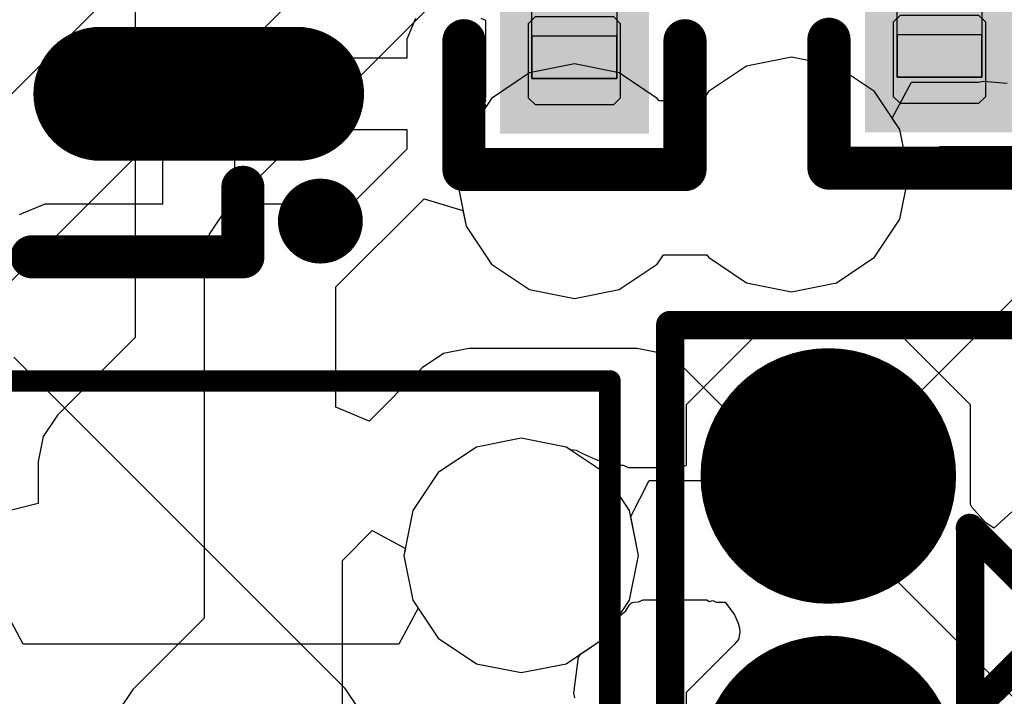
# Model space of a CAD drawing. Header units: millimetres. Extents: x 0 to 11.7, y 0 to 8.3.
# Tile 26 of 46: x 5.2833 to 5.4203, y 3.2617 to 3.3558. Entities that reach past the tile are written whole.
import ezdxf

# ---------------------------------------------------------------- set-up
doc = ezdxf.new("R2010")
doc.units = ezdxf.units.MM
doc.header["$MEASUREMENT"] = 0
for name, color, linetype in [('ConnectLayer', 7, 'Continuous'), ('Mechanical15', 56, 'Continuous'), ('Mechanical4', 56, 'Continuous'), ('Mechanical5', 56, 'Continuous'), ('TopLayer', 1, 'Continuous'), ('TopOverlay', 2, 'Continuous'), ('TopPaste', 8, 'Continuous'), ('TopSolder', 216, 'Continuous')]:
    doc.layers.add(name, color=color, linetype=linetype)

# ---------------------------------------------------------------- blocks, each defined once
blk = doc.blocks.new('_0201_46')
at = {"layer": 'Mechanical15', "const_width": 0.0001}
blk.add_lwpolyline([(0.01665, -0.004), (0.01465, -0.006)], dxfattribs=at)
at = {"layer": 'Mechanical15', "const_width": 0.00005}
for points in [[(0.01662, -0.004, 1), (0.01667, -0.004, 1)], [(0.01462, -0.006, 1), (0.01467, -0.006, 1)]]:
    blk.add_lwpolyline(points, format="xyb", close=True, dxfattribs=at)
at = {"layer": 'Mechanical4'}
for p, q in [((-0.01111, 0.00591), (0.01252, 0.00591)), ((-0.01111, -0.0059), (-0.01111, 0.00591)), ((0.01252, 0.00591), (0.01252, -0.0059)), ((0.01252, -0.0059), (-0.01111, -0.0059))]:
    blk.add_line(p, q, dxfattribs=at)
at = {"layer": 'Mechanical5'}
for p, q in [((-0.0052, 0.00591), (-0.01111, 0.00591)), ((-0.01111, 0.00591), (-0.01111, -0.0059)), ((-0.0052, -0.0059), (-0.0052, 0.00591)), ((0.00661, 0.00591), (0.01252, 0.00591)), ((0.00661, -0.0059), (0.00661, 0.00591)), ((0.01252, 0.00591), (0.01252, -0.0059)), ((-0.01111, -0.0059), (-0.0052, -0.0059)), ((0.01252, -0.0059), (0.00661, -0.0059))]:
    blk.add_line(p, q, dxfattribs=at)
at = {"layer": 'TopLayer'}
for points in [[(-0.01477, -0.00638), (-0.00284, -0.00638), (-0.01477, 0.00638), (-0.00284, 0.00638)], [(0.00425, -0.00638), (0.01618, -0.00638), (0.00425, 0.00638), (0.01618, 0.00638)]]:
    blk.add_solid(points, dxfattribs=at)
at = {"layer": 'TopOverlay', "const_width": 0.006}
for points in [[(-0.02377, 0.01538), (-0.02377, -0.01538)], [(-0.02377, 0.01538), (-0.00584, 0.01538)], [(0.00725, 0.01538), (0.02518, 0.01538)], [(0.02518, 0.01538), (0.02518, -0.01538)], [(-0.02377, -0.01538), (-0.00584, -0.01538)], [(0.00725, -0.01538), (0.02518, -0.01538)]]:
    blk.add_lwpolyline(points, dxfattribs=at)
at = {"layer": 'TopOverlay', "const_width": 0.003}
for points in [[(-0.02527, 0.01538, 1), (-0.02227, 0.01538, 1)], [(-0.02527, 0.01538, 1), (-0.02227, 0.01538, 1)], [(-0.00734, 0.01538, 1), (-0.00434, 0.01538, 1)], [(0.00575, 0.01538, 1), (0.00875, 0.01538, 1)], [(0.02368, 0.01538, 1), (0.02668, 0.01538, 1)], [(0.02368, 0.01538, 1), (0.02668, 0.01538, 1)], [(-0.02527, -0.01538, 1), (-0.02227, -0.01538, 1)], [(-0.02527, -0.01538, 1), (-0.02227, -0.01538, 1)], [(-0.00734, -0.01538, 1), (-0.00434, -0.01538, 1)], [(0.00575, -0.01538, 1), (0.00875, -0.01538, 1)], [(0.02368, -0.01538, 1), (0.02668, -0.01538, 1)], [(0.02368, -0.01538, 1), (0.02668, -0.01538, 1)]]:
    blk.add_lwpolyline(points, format="xyb", close=True, dxfattribs=at)
at = {"layer": 'TopPaste'}
for p, q in [((-0.01477, 0.00543), (-0.01383, 0.00638)), ((-0.01383, 0.00638), (-0.00343, 0.00638)), ((-0.00343, 0.00638), (-0.00248, 0.00543)), ((0.00484, 0.00638), (0.00389, 0.00543)), ((0.01524, 0.00638), (0.00484, 0.00638)), ((0.01618, 0.00543), (0.01524, 0.00638)), ((-0.01477, -0.00543), (-0.01477, 0.00543)), ((-0.00248, 0.00543), (-0.00248, -0.00543)), ((0.00389, 0.00543), (0.00389, -0.00543)), ((0.01618, -0.00543), (0.01618, 0.00543)), ((-0.01383, -0.00638), (-0.01477, -0.00543)), ((-0.00248, -0.00543), (-0.00343, -0.00638)), ((0.00389, -0.00543), (0.00484, -0.00638)), ((0.01524, -0.00638), (0.01618, -0.00543)), ((-0.00343, -0.00638), (-0.01383, -0.00638)), ((0.00484, -0.00638), (0.01524, -0.00638))]:
    blk.add_line(p, q, dxfattribs=at)
for points in [[(-0.01477, -0.00638), (-0.00284, -0.00638), (-0.01477, 0.00638), (-0.00284, 0.00638)], [(0.00425, -0.00638), (0.01618, -0.00638), (0.00425, 0.00638), (0.01618, 0.00638)]]:
    blk.add_solid(points, dxfattribs=at)
at = {"layer": 'TopSolder'}
for points in [[(-0.01877, -0.01038), (0.00116, -0.01038), (-0.01877, 0.01038), (0.00116, 0.01038)], [(0.00025, -0.01038), (0.02018, -0.01038), (0.00025, 0.01038), (0.02018, 0.01038)]]:
    blk.add_solid(points, dxfattribs=at)
blk = doc.blocks.new('_0201_48')
at = {"layer": 'Mechanical15', "const_width": 0.0001}
blk.add_lwpolyline([(0.01665, -0.004), (0.01465, -0.006)], dxfattribs=at)
at = {"layer": 'Mechanical15', "const_width": 0.00005}
for points in [[(0.01662, -0.004, 1), (0.01667, -0.004, 1)], [(0.01462, -0.006, 1), (0.01467, -0.006, 1)]]:
    blk.add_lwpolyline(points, format="xyb", close=True, dxfattribs=at)
at = {"layer": 'Mechanical4'}
for p, q in [((-0.01111, 0.00591), (0.01252, 0.00591)), ((-0.01111, -0.0059), (-0.01111, 0.00591)), ((0.01252, 0.00591), (0.01252, -0.0059)), ((0.01252, -0.0059), (-0.01111, -0.0059))]:
    blk.add_line(p, q, dxfattribs=at)
at = {"layer": 'Mechanical5'}
for p, q in [((-0.0052, 0.00591), (-0.01111, 0.00591)), ((-0.01111, 0.00591), (-0.01111, -0.0059)), ((-0.0052, -0.0059), (-0.0052, 0.00591)), ((0.00661, 0.00591), (0.01252, 0.00591)), ((0.00661, -0.0059), (0.00661, 0.00591)), ((0.01252, 0.00591), (0.01252, -0.0059)), ((-0.01111, -0.0059), (-0.0052, -0.0059)), ((0.01252, -0.0059), (0.00661, -0.0059))]:
    blk.add_line(p, q, dxfattribs=at)
at = {"layer": 'TopLayer'}
for points in [[(-0.01477, -0.00638), (-0.00284, -0.00638), (-0.01477, 0.00638), (-0.00284, 0.00638)], [(0.00425, -0.00638), (0.01618, -0.00638), (0.00425, 0.00638), (0.01618, 0.00638)]]:
    blk.add_solid(points, dxfattribs=at)
at = {"layer": 'TopOverlay', "const_width": 0.006}
for points in [[(-0.02377, 0.01538), (-0.02377, -0.01538)], [(-0.02377, 0.01538), (-0.00584, 0.01538)], [(0.00725, 0.01538), (0.02518, 0.01538)], [(0.02518, 0.01538), (0.02518, -0.01538)], [(-0.02377, -0.01538), (-0.00584, -0.01538)], [(0.00725, -0.01538), (0.02518, -0.01538)]]:
    blk.add_lwpolyline(points, dxfattribs=at)
at = {"layer": 'TopOverlay', "const_width": 0.003}
for points in [[(-0.02527, 0.01538, 1), (-0.02227, 0.01538, 1)], [(-0.02527, 0.01538, 1), (-0.02227, 0.01538, 1)], [(-0.00734, 0.01538, 1), (-0.00434, 0.01538, 1)], [(0.00575, 0.01538, 1), (0.00875, 0.01538, 1)], [(0.02368, 0.01538, 1), (0.02668, 0.01538, 1)], [(0.02368, 0.01538, 1), (0.02668, 0.01538, 1)], [(-0.02527, -0.01538, 1), (-0.02227, -0.01538, 1)], [(-0.02527, -0.01538, 1), (-0.02227, -0.01538, 1)], [(-0.00734, -0.01538, 1), (-0.00434, -0.01538, 1)], [(0.00575, -0.01538, 1), (0.00875, -0.01538, 1)], [(0.02368, -0.01538, 1), (0.02668, -0.01538, 1)], [(0.02368, -0.01538, 1), (0.02668, -0.01538, 1)]]:
    blk.add_lwpolyline(points, format="xyb", close=True, dxfattribs=at)
at = {"layer": 'TopPaste'}
for p, q in [((-0.01477, 0.00543), (-0.01383, 0.00638)), ((-0.01383, 0.00638), (-0.00343, 0.00638)), ((-0.00343, 0.00638), (-0.00248, 0.00543)), ((0.00484, 0.00638), (0.00389, 0.00543)), ((0.01524, 0.00638), (0.00484, 0.00638)), ((0.01618, 0.00543), (0.01524, 0.00638)), ((-0.01477, -0.00543), (-0.01477, 0.00543)), ((-0.00248, 0.00543), (-0.00248, -0.00543)), ((0.00389, 0.00543), (0.00389, -0.00543)), ((0.01618, -0.00543), (0.01618, 0.00543)), ((-0.01383, -0.00638), (-0.01477, -0.00543)), ((-0.00248, -0.00543), (-0.00343, -0.00638)), ((0.00389, -0.00543), (0.00484, -0.00638)), ((0.01524, -0.00638), (0.01618, -0.00543)), ((-0.00343, -0.00638), (-0.01383, -0.00638)), ((0.00484, -0.00638), (0.01524, -0.00638))]:
    blk.add_line(p, q, dxfattribs=at)
for points in [[(-0.01477, -0.00638), (-0.00284, -0.00638), (-0.01477, 0.00638), (-0.00284, 0.00638)], [(0.00425, -0.00638), (0.01618, -0.00638), (0.00425, 0.00638), (0.01618, 0.00638)]]:
    blk.add_solid(points, dxfattribs=at)
at = {"layer": 'TopSolder'}
for points in [[(-0.01877, -0.01038), (0.00116, -0.01038), (-0.01877, 0.01038), (0.00116, 0.01038)], [(0.00025, -0.01038), (0.02018, -0.01038), (0.00025, 0.01038), (0.02018, 0.01038)]]:
    blk.add_solid(points, dxfattribs=at)
blk = doc.blocks.new('QMI8658C_62')
at = {"layer": 'Mechanical15'}
for points, const_width in [([(0.07382, -0.02952, 1), (0.06792, -0.02952, 1)], 0.00591), ([(0.06644, -0.02952, 1), (0.06939, -0.02952, 1)], 0.00295), ([(0.07234, -0.02952, 1), (0.07529, -0.02952, 1)], 0.00295)]:
    blk.add_lwpolyline(points, format="xyb", close=True, dxfattribs=dict(at, const_width=const_width))
at = {"layer": 'TopLayer', "const_width": 0.01063}
blk.add_lwpolyline([(0.06959, -0.02953), (0.04222, -0.02953)], dxfattribs=at)
at = {"layer": 'TopLayer', "const_width": 0.00532}
for points in [[(0.03956, -0.02953, 1), (0.04488, -0.02953, 1)], [(0.06693, -0.02953, 1), (0.07225, -0.02953, 1)]]:
    blk.add_lwpolyline(points, format="xyb", close=True, dxfattribs=at)
at = {"layer": 'TopOverlay', "const_width": 0.006}
for points in [[(0.06205, -0.05221), (0.06205, -0.04254)], [(0.0327, -0.05221), (0.06205, -0.05221)]]:
    blk.add_lwpolyline(points, dxfattribs=at)
at = {"layer": 'TopOverlay'}
for points, const_width in [([(0.06055, -0.04254, 1), (0.06355, -0.04254, 1)], 0.003), ([(0.07578, -0.04724, 1), (0.06988, -0.04724, 1)], 0.00591), ([(0.06841, -0.04724, 1), (0.07136, -0.04724, 1)], 0.00295), ([(0.07431, -0.04724, 1), (0.07726, -0.04724, 1)], 0.00295), ([(0.0312, -0.05221, 1), (0.0342, -0.05221, 1)], 0.003), ([(0.06055, -0.05221, 1), (0.06355, -0.05221, 1)], 0.003), ([(0.06055, -0.05221, 1), (0.06355, -0.05221, 1)], 0.003)]:
    blk.add_lwpolyline(points, format="xyb", close=True, dxfattribs=dict(at, const_width=const_width))
at = {"layer": 'TopPaste', "const_width": 0.01063}
blk.add_lwpolyline([(0.06959, -0.02953), (0.04222, -0.02953)], dxfattribs=at)
at = {"layer": 'TopPaste', "const_width": 0.00532}
for points in [[(0.03956, -0.02953, 1), (0.04488, -0.02953, 1)], [(0.06693, -0.02953, 1), (0.07225, -0.02953, 1)]]:
    blk.add_lwpolyline(points, format="xyb", close=True, dxfattribs=at)
at = {"layer": 'TopSolder', "const_width": 0.01863}
blk.add_lwpolyline([(0.06959, -0.02953), (0.04222, -0.02953)], dxfattribs=at)
at = {"layer": 'TopSolder', "const_width": 0.00932}
for points in [[(0.03756, -0.02953, 1), (0.04688, -0.02953, 1)], [(0.06493, -0.02953, 1), (0.07425, -0.02953, 1)]]:
    blk.add_lwpolyline(points, format="xyb", close=True, dxfattribs=at)
blk = doc.blocks.new('__2812B_0807_70')
at = {"layer": 'TopLayer', "const_width": 0.01378}
for points in [[(-0.02594, 0.02339, 1), (-0.01216, 0.02339, 1)], [(0.01406, 0.02339, 1), (0.02784, 0.02339, 1)]]:
    blk.add_lwpolyline(points, format="xyb", close=True, dxfattribs=at)
at = {"layer": 'TopLayer'}
for points in [[(-0.00527, -0.04138), (-0.00527, -0.01383), (-0.03283, -0.04138), (-0.03283, -0.01383)], [(0.03473, -0.04138), (0.03473, -0.01383), (0.00717, -0.04138), (0.00717, -0.01383)]]:
    blk.add_solid(points, dxfattribs=at)
at = {"layer": 'TopOverlay', "const_width": 0.00394}
for points in [[(-0.04005, 0.04539), (-0.04005, 0.02264)], [(-0.04005, 0.04539), (0.04195, 0.04539)], [(0.04195, 0.04539), (0.04195, -0.04961)], [(-0.04005, 0.02264), (-0.04005, -0.02286)], [(-0.01196, 0.00366), (0.01369, 0.00366)], [(-0.01196, 0.00366), (0.00086, -0.00917)], [(0.01373, 0.0037), (0.00086, -0.00917)], [(0.01373, 0.0037), (0.01369, 0.00366)], [(-0.04005, -0.02286), (-0.04005, -0.0456)], [(-0.04005, -0.04061), (-0.04005, -0.04961)], [(-0.04005, -0.04961), (0.04195, -0.04961)]]:
    blk.add_lwpolyline(points, dxfattribs=at)
at = {"layer": 'TopOverlay', "const_width": 0.00197}
for points in [[(-0.04103, 0.04539, 1), (-0.03906, 0.04539, 1)], [(-0.04103, 0.04539, 1), (-0.03906, 0.04539, 1)], [(0.04097, 0.04539, 1), (0.04294, 0.04539, 1)], [(0.04097, 0.04539, 1), (0.04294, 0.04539, 1)], [(-0.04103, 0.02264, 1), (-0.03906, 0.02264, 1)], [(-0.04103, 0.02264, 1), (-0.03906, 0.02264, 1)], [(-0.01295, 0.00366, 1), (-0.01098, 0.00366, 1)], [(-0.01295, 0.00366, 1), (-0.01098, 0.00366, 1)], [(0.0127, 0.00366, 1), (0.01467, 0.00366, 1)], [(0.0127, 0.00366, 1), (0.01467, 0.00366, 1)], [(0.01274, 0.0037, 1), (0.01471, 0.0037, 1)], [(0.01274, 0.0037, 1), (0.01471, 0.0037, 1)], [(-0.00012, -0.00917, 1), (0.00185, -0.00917, 1)], [(-0.00012, -0.00917, 1), (0.00185, -0.00917, 1)], [(-0.04103, -0.02286, 1), (-0.03906, -0.02286, 1)], [(-0.04103, -0.02286, 1), (-0.03906, -0.02286, 1)], [(-0.04103, -0.04061, 1), (-0.03906, -0.04061, 1)], [(-0.04103, -0.0456, 1), (-0.03906, -0.0456, 1)], [(-0.04103, -0.04961, 1), (-0.03906, -0.04961, 1)], [(-0.04103, -0.04961, 1), (-0.03906, -0.04961, 1)], [(0.04097, -0.04961, 1), (0.04294, -0.04961, 1)], [(0.04097, -0.04961, 1), (0.04294, -0.04961, 1)]]:
    blk.add_lwpolyline(points, format="xyb", close=True, dxfattribs=at)
at = {"layer": 'TopPaste', "const_width": 0.01378}
for points in [[(-0.02594, 0.02339, 1), (-0.01216, 0.02339, 1)], [(0.01406, 0.02339, 1), (0.02784, 0.02339, 1)]]:
    blk.add_lwpolyline(points, format="xyb", close=True, dxfattribs=at)
at = {"layer": 'TopPaste'}
for points in [[(-0.00527, -0.04138), (-0.00527, -0.01383), (-0.03283, -0.04138), (-0.03283, -0.01383)], [(0.03473, -0.04138), (0.03473, -0.01383), (0.00717, -0.04138), (0.00717, -0.01383)]]:
    blk.add_solid(points, dxfattribs=at)
at = {"layer": 'TopSolder', "const_width": 0.01778}
for points in [[(-0.02794, 0.02339, 1), (-0.01016, 0.02339, 1)], [(0.01206, 0.02339, 1), (0.02984, 0.02339, 1)]]:
    blk.add_lwpolyline(points, format="xyb", close=True, dxfattribs=at)
at = {"layer": 'TopSolder'}
for points in [[(-0.00127, -0.04538), (-0.00127, -0.00983), (-0.03683, -0.04538), (-0.03683, -0.00983)], [(0.03873, -0.04538), (0.03873, -0.00983), (0.00317, -0.04538), (0.00317, -0.00983)]]:
    blk.add_solid(points, dxfattribs=at)

msp = doc.modelspace()

# ---------------------------------------------------------------- linework, layer by layer
at = {"layer": 'ConnectLayer'}
for p, q in [((5.3405, 3.40376), (5.26009, 3.32335)), ((5.27575, 3.31306), (5.35079, 3.3881)), ((5.3455, 3.36276), (5.31166, 3.32892)), ((5.29937, 3.35767), (5.29937, 3.3116)), ((5.33723, 3.35315), (5.33842, 3.35601)), ((5.34748, 3.35601), (5.34813, 3.35574)), ((5.34813, 3.35574), (5.34813, 3.34503)), ((5.33723, 3.35049), (5.33723, 3.35315)), ((5.30823, 3.34549), (5.30823, 3.35049)), ((5.30823, 3.35049), (5.33723, 3.35049)), ((5.36051, 3.34964), (5.35426, 3.3484)), ((5.36675, 3.3484), (5.36051, 3.34964)), ((5.39071, 3.35059), (5.38446, 3.34934)), ((5.39695, 3.34934), (5.39071, 3.35059)), ((5.35426, 3.3484), (5.34897, 3.34486)), ((5.37204, 3.34486), (5.36675, 3.3484)), ((5.38446, 3.34934), (5.37917, 3.34581)), ((5.40224, 3.34581), (5.39695, 3.34934)), ((5.40472, 3.3421), (5.40739, 3.3471)), ((5.40739, 3.3471), (5.41671, 3.3471)), ((5.41671, 3.3471), (5.41737, 3.34723)), ((5.41737, 3.34723), (5.42073, 3.34697)), ((5.30323, 3.33017), (5.30323, 3.34549)), ((5.30323, 3.34549), (5.30823, 3.34549)), ((5.37917, 3.34581), (5.3783, 3.3445)), ((5.40578, 3.34052), (5.40224, 3.34581)), ((5.34897, 3.34486), (5.34543, 3.33957)), ((5.34813, 3.34447), (5.34801, 3.34419)), ((5.34801, 3.34419), (5.34813, 3.34391)), ((5.34813, 3.34503), (5.34805, 3.34489)), ((5.34805, 3.34489), (5.34813, 3.34462)), ((5.34813, 3.34462), (5.34813, 3.34447)), ((5.37228, 3.3445), (5.37204, 3.34486)), ((5.3783, 3.3445), (5.37228, 3.3445)), ((5.34813, 3.3436), (5.34543, 3.33957)), ((5.34813, 3.34391), (5.34813, 3.3436)), ((5.40578, 3.34052), (5.40472, 3.3421)), ((5.33723, 3.34049), (5.31323, 3.34049)), ((5.31323, 3.34049), (5.31323, 3.33017)), ((5.33723, 3.33783), (5.33723, 3.34049)), ((5.40702, 3.33427), (5.40578, 3.34052)), ((5.40702, 3.33427), (5.40578, 3.34052)), ((5.34543, 3.33957), (5.34419, 3.33332)), ((5.34543, 3.33957), (5.34419, 3.33332)), ((5.32958, 3.33017), (5.33723, 3.33783)), ((5.40702, 3.33427), (5.41135, 3.33815)), ((5.41135, 3.33815), (5.42367, 3.33815)), ((5.34419, 3.33332), (5.34543, 3.32708)), ((5.34419, 3.33332), (5.34543, 3.32708)), ((5.40578, 3.32803), (5.40702, 3.33427)), ((5.40578, 3.32803), (5.40702, 3.33427)), ((5.40578, 3.32803), (5.40702, 3.33427)), ((5.32733, 3.31863), (5.33958, 3.33089)), ((5.33958, 3.33089), (5.345, 3.32924)), ((5.28332, 3.32869), (5.28689, 3.33017)), ((5.28689, 3.33017), (5.30323, 3.33017)), ((5.31166, 3.32892), (5.30967, 3.32594)), ((5.31323, 3.33017), (5.32958, 3.33017)), ((5.345, 3.32924), (5.34543, 3.32708)), ((5.39895, 3.29437), (5.43329, 3.32871)), ((5.40224, 3.32274), (5.40578, 3.32803)), ((5.40224, 3.32274), (5.40578, 3.32803)), ((5.40224, 3.32274), (5.40578, 3.32803)), ((5.34543, 3.32708), (5.34897, 3.32179)), ((5.34543, 3.32708), (5.34897, 3.32179)), ((5.34543, 3.32708), (5.34897, 3.32179)), ((5.30967, 3.32594), (5.30897, 3.32243)), ((5.30897, 3.32243), (5.30897, 3.27254)), ((5.37204, 3.32179), (5.37292, 3.3231)), ((5.37204, 3.32179), (5.37292, 3.3231)), ((5.37204, 3.32179), (5.37292, 3.3231)), ((5.37292, 3.3231), (5.37893, 3.3231)), ((5.37292, 3.3231), (5.37893, 3.3231)), ((5.37292, 3.3231), (5.37893, 3.3231)), ((5.37893, 3.3231), (5.37917, 3.32274)), ((5.37893, 3.3231), (5.37917, 3.32274)), ((5.37893, 3.3231), (5.37917, 3.32274)), ((5.37917, 3.32274), (5.38446, 3.3192)), ((5.37917, 3.32274), (5.38446, 3.3192)), ((5.37917, 3.32274), (5.38446, 3.3192)), ((5.39695, 3.3192), (5.40224, 3.32274)), ((5.39695, 3.3192), (5.40224, 3.32274)), ((5.39695, 3.3192), (5.40224, 3.32274)), ((5.34897, 3.32179), (5.35426, 3.31825)), ((5.34897, 3.32179), (5.35426, 3.31825)), ((5.34897, 3.32179), (5.35426, 3.31825)), ((5.36675, 3.31825), (5.37204, 3.32179)), ((5.36675, 3.31825), (5.37204, 3.32179)), ((5.36675, 3.31825), (5.37204, 3.32179)), ((5.32733, 3.30187), (5.32733, 3.31863)), ((5.35426, 3.31825), (5.36051, 3.31701)), ((5.35426, 3.31825), (5.36051, 3.31701)), ((5.35426, 3.31825), (5.36051, 3.31701)), ((5.36051, 3.31701), (5.36675, 3.31825)), ((5.36051, 3.31701), (5.36675, 3.31825)), ((5.36051, 3.31701), (5.36675, 3.31825)), ((5.38446, 3.3192), (5.39071, 3.31796)), ((5.38446, 3.3192), (5.39071, 3.31796)), ((5.38446, 3.3192), (5.39071, 3.31796)), ((5.39071, 3.31796), (5.39695, 3.3192)), ((5.39071, 3.31796), (5.39695, 3.3192)), ((5.39071, 3.31796), (5.39695, 3.3192)), ((5.29937, 3.3116), (5.28857, 3.3008)), ((5.38594, 3.3121), (5.37605, 3.30221)), ((5.40572, 3.3121), (5.38594, 3.3121)), ((5.4156, 3.30221), (5.40572, 3.3121)), ((5.34582, 3.31004), (5.34231, 3.30934)), ((5.36922, 3.31004), (5.34582, 3.31004)), ((5.37273, 3.30934), (5.36922, 3.31004)), ((5.32859, 3.26276), (5.28253, 3.30883)), ((5.34231, 3.30934), (5.33933, 3.30735)), ((5.37571, 3.30735), (5.37273, 3.30934)), ((5.33933, 3.30735), (5.33194, 3.29996)), ((5.44552, 3.23754), (5.37571, 3.30735)), ((5.33194, 3.29996), (5.32733, 3.30187)), ((5.37605, 3.30221), (5.37605, 3.29377)), ((5.4156, 3.28834), (5.4156, 3.30221)), ((5.28857, 3.3008), (5.28658, 3.29783)), ((5.28658, 3.29783), (5.28588, 3.29431)), ((5.35311, 3.29759), (5.34686, 3.29634)), ((5.35311, 3.29759), (5.34686, 3.29634)), ((5.35935, 3.29634), (5.35311, 3.29759)), ((5.35935, 3.29634), (5.35311, 3.29759)), ((5.34686, 3.29634), (5.34157, 3.29281)), ((5.34686, 3.29634), (5.34157, 3.29281)), ((5.36464, 3.29281), (5.35935, 3.29634)), ((5.35996, 3.29594), (5.35935, 3.29634)), ((5.36079, 3.29587), (5.35996, 3.29594)), ((5.36168, 3.29541), (5.36079, 3.29587)), ((5.36335, 3.29466), (5.36168, 3.29541)), ((5.36393, 3.29444), (5.36335, 3.29466)), ((5.28588, 3.29431), (5.28588, 3.28848)), ((5.36534, 3.29401), (5.36393, 3.29444)), ((5.36581, 3.29391), (5.36534, 3.29401)), ((5.3663, 3.29383), (5.36581, 3.29391)), ((5.36673, 3.29378), (5.3663, 3.29383)), ((5.36733, 3.29376), (5.36673, 3.29378)), ((5.36802, 3.29345), (5.36733, 3.29376)), ((5.37531, 3.29345), (5.36802, 3.29345)), ((5.37603, 3.29377), (5.37531, 3.29345)), ((5.37605, 3.29377), (5.37603, 3.29377)), ((5.39597, 3.29238), (5.39895, 3.29437)), ((5.34157, 3.29281), (5.33803, 3.28752)), ((5.34157, 3.29281), (5.33803, 3.28752)), ((5.36818, 3.28752), (5.36464, 3.29281)), ((5.39246, 3.29168), (5.39597, 3.29238)), ((5.36834, 3.28668), (5.37091, 3.29168)), ((5.37091, 3.29168), (5.39246, 3.29168)), ((5.28588, 3.28848), (5.28088, 3.28724)), ((5.4158, 3.28799), (5.4156, 3.28834)), ((5.41772, 3.28584), (5.4158, 3.28799)), ((5.33803, 3.28752), (5.33679, 3.28127)), ((5.33803, 3.28752), (5.33679, 3.28127)), ((5.36942, 3.28127), (5.36818, 3.28752)), ((5.36942, 3.28127), (5.36834, 3.28668)), ((5.42137, 3.28732), (5.41885, 3.28505)), ((5.41885, 3.28505), (5.41772, 3.28584)), ((5.32824, 3.28057), (5.33238, 3.28471)), ((5.33238, 3.28471), (5.33699, 3.28225)), ((5.33699, 3.28225), (5.33679, 3.28127)), ((5.33679, 3.28127), (5.33803, 3.27503)), ((5.33679, 3.28127), (5.33803, 3.27503)), ((5.33679, 3.28127), (5.33803, 3.27503)), ((5.36818, 3.27503), (5.36942, 3.28127)), ((5.36818, 3.27503), (5.36942, 3.28127)), ((5.32824, 3.25224), (5.32824, 3.28057)), ((5.33803, 3.27503), (5.33876, 3.27394)), ((5.33803, 3.27503), (5.34157, 3.26974)), ((5.33803, 3.27503), (5.34157, 3.26974)), ((5.36464, 3.26974), (5.36818, 3.27503)), ((5.36464, 3.26974), (5.36818, 3.27503)), ((5.36767, 3.27355), (5.36801, 3.27414)), ((5.36801, 3.27414), (5.36818, 3.27439)), ((5.36818, 3.27439), (5.36831, 3.27454)), ((5.36831, 3.27454), (5.3684, 3.27462)), ((5.3684, 3.27462), (5.36845, 3.27466)), ((5.36845, 3.27466), (5.36849, 3.27468)), ((5.36849, 3.27468), (5.36854, 3.2747)), ((5.36854, 3.2747), (5.36865, 3.27473)), ((5.36865, 3.27473), (5.36883, 3.27476)), ((5.36883, 3.27476), (5.36942, 3.27479)), ((5.36942, 3.27479), (5.37008, 3.2751)), ((5.37008, 3.2751), (5.37892, 3.2751)), ((5.37892, 3.2751), (5.37927, 3.27487)), ((5.37927, 3.27487), (5.37977, 3.27499)), ((5.37977, 3.27499), (5.38024, 3.27478)), ((5.38024, 3.27478), (5.38125, 3.27476)), ((5.38125, 3.27476), (5.3815, 3.27474)), ((5.3815, 3.27474), (5.38278, 3.27299)), ((5.28383, 3.26894), (5.28174, 3.27285)), ((5.33876, 3.27394), (5.33609, 3.26894)), ((5.36464, 3.26974), (5.36665, 3.27274)), ((5.36665, 3.27274), (5.36767, 3.27355)), ((5.38278, 3.27299), (5.3833, 3.27186)), ((5.30897, 3.27254), (5.29906, 3.26263)), ((5.3833, 3.27186), (5.38346, 3.27115)), ((5.38349, 3.2703), (5.38332, 3.26957)), ((5.38346, 3.27115), (5.3835, 3.27056)), ((5.3835, 3.27056), (5.38349, 3.2703)), ((5.33609, 3.26894), (5.28383, 3.26894)), ((5.34157, 3.26974), (5.34686, 3.2662)), ((5.34157, 3.26974), (5.34686, 3.2662)), ((5.35935, 3.2662), (5.36464, 3.26974)), ((5.35935, 3.2662), (5.36464, 3.26974)), ((5.36141, 3.26758), (5.36464, 3.26974)), ((5.38271, 3.26888), (5.37605, 3.26221)), ((5.38332, 3.26957), (5.38271, 3.26888)), ((5.36108, 3.26709), (5.36141, 3.26758)), ((5.34686, 3.2662), (5.35311, 3.26496)), ((5.34686, 3.2662), (5.35311, 3.26496)), ((5.35311, 3.26496), (5.35935, 3.2662)), ((5.35311, 3.26496), (5.35935, 3.2662)), ((5.36042, 3.26211), (5.36108, 3.26709)), ((5.29906, 3.26263), (5.29707, 3.25965)), ((5.33058, 3.25978), (5.32859, 3.26276)), ((5.36058, 3.26147), (5.36042, 3.26211)), ((5.37605, 3.26221), (5.37605, 3.25578))]:
    msp.add_line(p, q, dxfattribs=at)
at = {"layer": 'TopOverlay', "const_width": 0.003}
for points in [[(5.17167, 3.30554), (5.36544, 3.30554)], [(5.36544, 3.23316), (5.36544, 3.30554)]]:
    msp.add_lwpolyline(points, dxfattribs=at)
at = {"layer": 'TopOverlay', "const_width": 0.0015}
msp.add_lwpolyline([(5.36469, 3.30554, 1), (5.36619, 3.30554, 1)], format="xyb", close=True, dxfattribs=at)
msp.add_lwpolyline([(5.36469, 3.30554, 1), (5.36619, 3.30554, 1)], format="xyb", close=True, dxfattribs=at)

# ---------------------------------------------------------------- block references
msp.add_blockref('QMI8658C_62', (5.25233, 3.37502))
at = {"rotation": 90}
for name, p in [('_0201_48', (5.36051, 3.35872)), ('_0201_46', (5.4113, 3.35892)), ('__2812B_0807_70', (5.41922, 3.27137))]:
    msp.add_blockref(name, p, dxfattribs=at)

doc.saveas('drawing.dxf')
